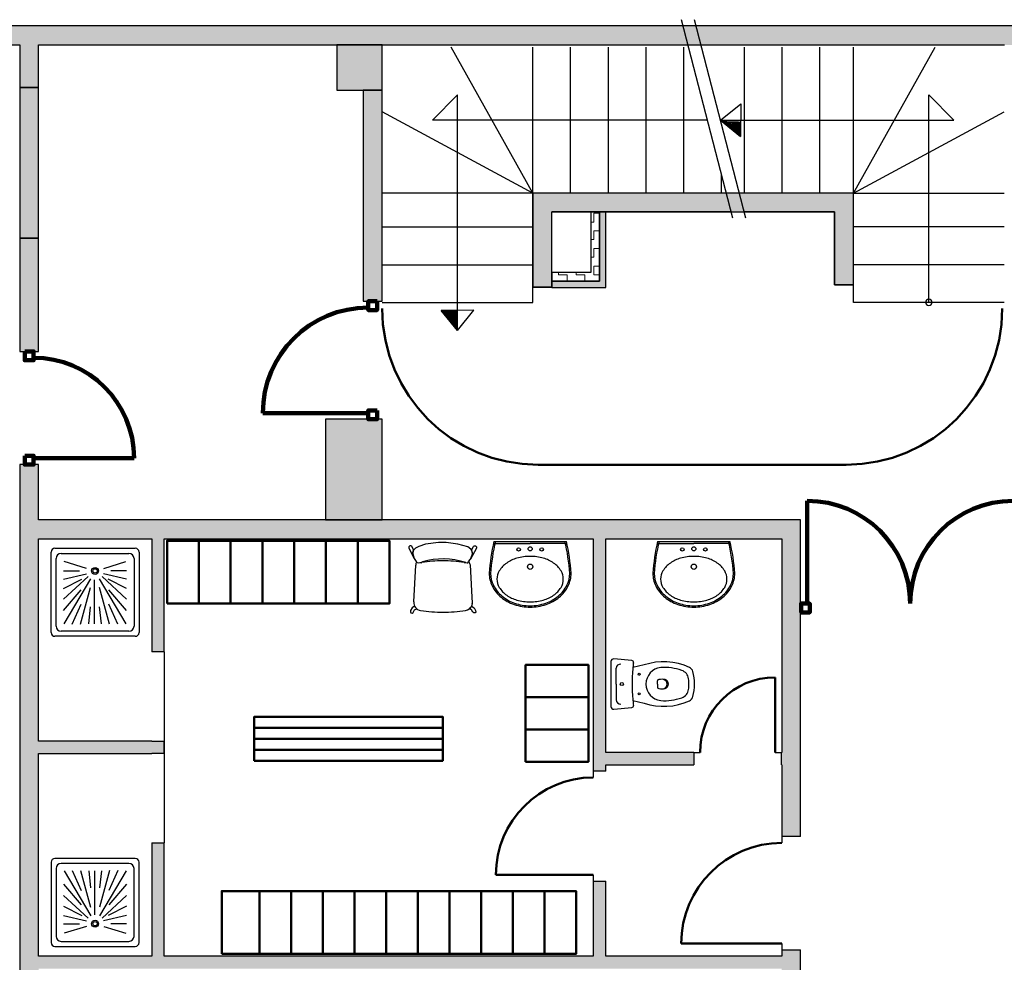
# Model space of a CAD drawing. Header units: metres. Extents: x -1 to 461, y -6 to 31.
# Tile 4 of 19: x 408 to 416, y 21 to 28. Entities that reach past the tile are written whole.
import ezdxf

# ---------------------------------------------------------------- set-up
doc = ezdxf.new("R2010")
doc.units = ezdxf.units.M
doc.linetypes.add('CONTINUA', pattern=[0])
doc.linetypes.add('VERDECKT', pattern=[9.525, 6.35, -3.175])
for name, color, linetype, lineweight in [('3D PS -1  MURS ASCENSOR PS-1', 7, 'CONTINUA', 25), ('3D PS-1 MUR', 7, 'CONTINUA', 25), ('3D PS-1 MUR NOU', 7, 'CONTINUA', 25), ('3D PS-1 PILAR', 7, 'CONTINUA', 25), ('PS-1 ESCALES 2D', 7, 'CONTINUA', 25), ('PS-1 MOBLES', 7, 'CONTINUA', 25)]:
    doc.layers.add(name, color=color, linetype=linetype, lineweight=lineweight)

# ---------------------------------------------------------------- blocks, each defined once
blk = doc.blocks.new('OBJETO_COMPLEJO_0')
at = {"layer": 'PS-1 ESCALES 2D', "color": 7, "lineweight": 25, "transparency": 33554687}
for start, end in [(90, 270), (270, 90)]:
    blk.add_arc((415.1764, 26.0307), 0.025, start, end, dxfattribs=at)

msp = doc.modelspace()

# ---------------------------------------------------------------- hatches: boundary and pattern name
at = {"layer": '3D PS -1  MURS ASCENSOR PS-1', "linetype": 'CONTINUA', "lineweight": 18, "transparency": 33554687}
h = msp.add_hatch(dxfattribs=at)
h.set_pattern_fill('TRAMA', color=40, scale=0.07, angle=90, style=0, pattern_type=2)
h.set_pattern_definition([(90, (-0.14, 0.14), (-0.07, 0.07), [0.07, -0.07]), (180, (-0.14, 0.14), (-0.07, -0.07), [0.07, -0.07])])
h.paths.add_polyline_path([(412.5564, 26.2696), (412.5564, 26.7507), (412.4864, 26.7507), (412.4864, 26.2696)], flags=0)
for points in [[(412.6064, 26.1996), (412.6064, 26.7507), (412.5564, 26.7507), (412.5564, 26.1996)], [(412.1764, 26.1496), (412.6064, 26.1496), (412.6064, 26.1996), (412.1764, 26.1996)]]:
    msp.add_hatch(color=40, dxfattribs=at).paths.add_polyline_path(points)
h = msp.add_hatch(dxfattribs=at)
h.set_pattern_fill('TRAMA', color=40, scale=0.07, style=0, pattern_type=2)
h.set_pattern_definition([(0, (0.14, 0.14), (0.07, 0.07), [0.07, -0.07]), (90, (0.14, 0.14), (-0.07, 0.07), [0.07, -0.07])])
h.paths.add_polyline_path([(412.1764, 26.1996), (412.5564, 26.1996), (412.5564, 26.2696), (412.1764, 26.2696)], flags=0)
at = {"layer": '3D PS-1 MUR', "linetype": 'CONTINUA', "lineweight": 18, "true_color": 0xa0a0a0, "transparency": 33554687}
for points in [[(426.8459, 28.2297), (403.2586, 28.2297), (403.2586, 28.0797), (426.8148, 28.0797)], [(407.9432, 28.0797), (407.9432, 27.7407), (408.0932, 27.7407), (408.0932, 28.0797)], [(410.8264, 26.0395), (410.8264, 27.7197), (410.6764, 27.7197), (410.6764, 26.0395)], [(414.5764, 26.9007), (412.0264, 26.9007), (412.0264, 26.7507), (414.5764, 26.7507)], [(412.0264, 26.7507), (412.0264, 26.1507), (412.1764, 26.1507), (412.1764, 26.7507)], [(414.5764, 26.1707), (414.5764, 26.7507), (414.4264, 26.7507), (414.4264, 26.1707)], [(407.9432, 26.5407), (407.9432, 25.6407), (408.0932, 25.6407), (408.0932, 26.5407)], [(407.9432, 24.7407), (407.9432, 14.1806), (408.0932, 14.1806), (408.0932, 24.7407)], [(414.1564, 24.3007), (408.0932, 24.3007), (408.0932, 24.1507), (414.1564, 24.1507)], [(409.0932, 23.2507), (409.0932, 24.1507), (408.9932, 24.1507), (408.9932, 23.2507)], [(412.6064, 22.301), (412.6064, 24.1507), (412.5064, 24.1507), (412.5064, 22.301)], [(414.1564, 21.7807), (414.1564, 24.1507), (414.0064, 24.1507), (414.0064, 22.4507), (414.0095, 22.4507), (414.0095, 22.3507), (414.0064, 22.3507), (414.0064, 21.7807)], [(408.0932, 22.4407), (408.9932, 22.4407), (408.9932, 22.5407), (408.0932, 22.5407)], [(408.9932, 22.5407), (408.9932, 22.4407), (409.0932, 22.4407), (409.0932, 22.5407)], [(412.6064, 22.3507), (413.3064, 22.3507), (413.3064, 22.4507), (412.6064, 22.4507)], [(414.0095, 22.3507), (414.0095, 22.4507), (414.0031, 22.4507), (414.0031, 22.3507)], [(409.0932, 20.8307), (409.0932, 21.7307), (408.9932, 21.7307), (408.9932, 20.8307)], [(412.6064, 20.8307), (412.6064, 21.426), (412.5064, 21.426), (412.5064, 20.8307)], [(414.0064, 20.8807), (414.0064, 20.6807), (414.1564, 20.6807), (414.1564, 20.8807)], [(414.0064, 20.8307), (408.0932, 20.8307), (408.0932, 20.7307), (414.0064, 20.7307)]]:
    msp.add_hatch(color=253, dxfattribs=at).paths.add_polyline_path(points)
at = {"layer": '3D PS-1 MUR NOU', "linetype": 'CONTINUA', "lineweight": 18, "transparency": 33554687}
msp.add_hatch(color=220, dxfattribs=at).paths.add_polyline_path([(407.9432, 27.7407), (407.9432, 26.5407), (408.0932, 26.5407), (408.0932, 27.7407)])
at = {"layer": '3D PS-1 PILAR', "linetype": 'CONTINUA', "lineweight": 18, "transparency": 33554687}
for points in [[(410.4664, 27.7197), (410.8264, 27.7197), (410.8264, 28.0797), (410.4664, 28.0797)], [(410.3764, 24.3007), (410.8264, 24.3007), (410.8264, 25.1007), (410.3764, 25.1007)]]:
    msp.add_hatch(color=9, dxfattribs=at).paths.add_polyline_path(points)

# ---------------------------------------------------------------- linework, layer by layer
at = {"layer": '3D PS -1  MURS ASCENSOR PS-1', "color": 7, "linetype": 'CONTINUA', "lineweight": 25, "transparency": 33554687}
for p, q in [((412.5564, 26.7507), (412.4864, 26.7507)), ((412.4864, 26.7507), (412.4864, 26.2696)), ((412.6064, 26.7507), (412.5564, 26.7507)), ((412.5564, 26.7507), (412.5564, 26.2696)), ((412.5564, 26.2696), (412.5564, 26.7507)), ((412.6064, 26.1996), (412.6064, 26.7507)), ((412.4864, 26.2696), (412.1764, 26.2696)), ((412.1764, 26.2696), (412.1764, 26.1996)), ((412.5564, 26.1996), (412.5564, 26.2696)), ((412.5564, 26.2696), (412.5564, 26.1996)), ((412.5564, 26.1996), (412.1764, 26.1996)), ((412.1764, 26.1996), (412.1764, 26.1496)), ((412.1764, 26.1996), (412.5564, 26.1996)), ((412.6064, 26.1496), (412.6064, 26.1996)), ((412.1764, 26.1496), (412.6064, 26.1496))]:
    msp.add_line(p, q, dxfattribs=at)
at = {"layer": '3D PS-1 MUR', "color": 7, "linetype": 'CONTINUA', "lineweight": 25, "transparency": 33554687}
for p, q in [((426.8459, 28.2297), (403.2586, 28.2297)), ((403.2586, 28.0797), (407.9432, 28.0797)), ((407.9432, 28.0797), (407.9432, 27.7407)), ((408.0932, 27.7407), (408.0932, 28.0797)), ((408.0932, 28.0797), (415.7771, 28.0797)), ((407.9432, 27.7407), (408.0932, 27.7407)), ((410.8264, 27.7197), (410.6764, 27.7197)), ((410.6764, 27.7197), (410.6764, 26.0395)), ((410.8264, 26.0395), (410.8264, 27.7197)), ((414.5764, 26.9007), (412.0264, 26.9007)), ((412.0264, 26.9007), (412.0264, 26.7507)), ((414.5764, 26.7507), (414.5764, 26.9007)), ((412.0264, 26.7507), (412.0264, 26.1507)), ((412.1764, 26.7507), (414.4264, 26.7507)), ((412.1764, 26.1507), (412.1764, 26.7507)), ((414.4264, 26.7507), (414.4264, 26.1707)), ((414.5764, 26.1707), (414.5764, 26.7507)), ((407.9432, 26.5407), (407.9432, 25.6407)), ((408.0932, 26.5407), (407.9432, 26.5407)), ((408.0932, 25.6407), (408.0932, 26.5407)), ((414.4264, 26.1707), (414.5764, 26.1707)), ((412.0264, 26.1507), (412.1764, 26.1507)), ((410.6764, 26.0395), (410.8264, 26.0395)), ((407.9432, 25.6407), (408.0932, 25.6407)), ((407.9432, 24.7407), (407.9432, 14.1806)), ((408.0932, 24.7407), (407.9432, 24.7407)), ((408.0932, 24.3007), (408.0932, 24.7407)), ((414.1564, 24.3007), (408.0932, 24.3007)), ((414.1564, 24.1507), (414.1564, 24.3007)), ((408.0932, 22.5407), (408.0932, 24.1507)), ((408.0932, 24.1507), (408.9932, 24.1507)), ((408.9932, 24.1507), (408.9932, 23.2507)), ((409.0932, 24.1507), (412.5064, 24.1507)), ((409.0932, 23.2507), (409.0932, 24.1507)), ((412.5064, 24.1507), (412.5064, 22.301)), ((412.6064, 24.1507), (414.0064, 24.1507)), ((412.6064, 22.4507), (412.6064, 24.1507)), ((414.0064, 24.1507), (414.0064, 22.4507)), ((414.1564, 21.7807), (414.1564, 24.1507)), ((409.0932, 23.2507), (408.9932, 23.2507)), ((408.9932, 22.5407), (408.0932, 22.5407)), ((408.9932, 22.5407), (409.0932, 22.5407)), ((409.0932, 22.4407), (409.0932, 22.5407)), ((408.0932, 20.8307), (408.0932, 22.4407)), ((408.0932, 22.4407), (408.9932, 22.4407)), ((409.0932, 22.4407), (408.9932, 22.4407)), ((413.3064, 22.4507), (412.6064, 22.4507)), ((413.3064, 22.4507), (413.3064, 22.3507)), ((413.3064, 22.4507), (413.3564, 22.4507)), ((413.9531, 22.4507), (414.0031, 22.4507)), ((414.0031, 22.3507), (414.0031, 22.4507)), ((414.0064, 22.4507), (414.0031, 22.4507)), ((412.6064, 22.301), (412.6064, 22.3507)), ((412.6064, 22.3507), (413.3064, 22.3507)), ((414.0031, 22.3507), (414.0064, 22.3507)), ((414.0064, 22.3507), (414.0064, 21.7807)), ((412.6064, 22.301), (412.5064, 22.301)), ((412.5064, 22.301), (412.5064, 22.251)), ((414.1564, 21.7807), (414.0064, 21.7807)), ((414.0064, 21.7807), (414.0064, 21.7307)), ((408.9932, 21.7307), (409.0932, 21.7307)), ((408.9932, 21.7307), (408.9932, 20.8307)), ((409.0932, 20.8307), (409.0932, 21.7307)), ((412.5064, 21.476), (412.5064, 21.426)), ((412.5064, 21.426), (412.6064, 21.426)), ((412.5064, 21.426), (412.5064, 20.8307)), ((412.6064, 20.8307), (412.6064, 21.426)), ((414.0064, 20.9307), (414.0064, 20.8807)), ((414.0064, 20.8807), (414.1564, 20.8807)), ((414.0064, 20.8807), (414.0064, 20.8307)), ((414.1564, 20.6807), (414.1564, 20.8807)), ((408.9932, 20.8307), (408.0932, 20.8307)), ((412.5064, 20.8307), (409.0932, 20.8307)), ((414.0064, 20.8307), (412.6064, 20.8307))]:
    msp.add_line(p, q, dxfattribs=at)
at = {"layer": '3D PS-1 MUR', "color": 202, "linetype": 'CONTINUA', "lineweight": 50, "transparency": 33554687}
for p, q in [((413.9531, 22.4507), (413.9531, 23.0474)), ((412.5064, 21.476), (411.7314, 21.476)), ((414.0064, 20.9307), (413.2064, 20.9307))]:
    msp.add_line(p, q, dxfattribs=at)
for centre, radius in [((413.9531, 22.4507), 0.5967), ((412.5064, 21.476), 0.775), ((414.0064, 20.9307), 0.8)]:
    msp.add_arc(centre, radius, 90, 180, dxfattribs=at)
at = {"layer": '3D PS-1 MUR NOU', "color": 7, "linetype": 'CONTINUA', "lineweight": 25, "transparency": 33554687}
for p, q in [((407.9432, 27.7407), (407.9432, 26.5407)), ((408.0932, 27.7407), (407.9432, 27.7407)), ((408.0932, 26.5407), (408.0932, 27.7407)), ((407.9432, 26.5407), (408.0932, 26.5407))]:
    msp.add_line(p, q, dxfattribs=at)
at = {"layer": '3D PS-1 MUR NOU', "color": 240, "linetype": 'CONTINUA', "lineweight": 140, "transparency": 33554687}
for p, q in [((410.7164, 25.1507), (409.8777, 25.1507)), ((408.0532, 24.7907), (408.8532, 24.7907)), ((414.2095, 23.634), (414.2095, 24.4519))]:
    msp.add_line(p, q, dxfattribs=at)
for points in [[(410.7864, 26.0395), (410.7864, 25.9695), (410.7164, 25.9695), (410.7164, 26.0395), (410.7864, 26.0395)], [(407.9832, 25.6407), (407.9832, 25.5707), (408.0532, 25.5707), (408.0532, 25.6407), (407.9832, 25.6407)], [(410.7864, 25.1707), (410.7864, 25.1007), (410.7164, 25.1007), (410.7164, 25.1707), (410.7864, 25.1707)], [(407.9832, 24.8107), (407.9832, 24.7407), (408.0532, 24.7407), (408.0532, 24.8107), (407.9832, 24.8107)], [(414.1595, 23.564), (414.2295, 23.564), (414.2295, 23.634), (414.1595, 23.634), (414.1595, 23.564)]]:
    msp.add_lwpolyline(points, close=True, dxfattribs=at)
for centre, radius, start, end in [((410.7164, 25.1507), 0.8387, 90, 180), ((408.0532, 24.7907), 0.8, 0, 90), ((414.2095, 23.634), 0.818, 0, 90), ((415.8464, 23.634), 0.818, 90, 180)]:
    msp.add_arc(centre, radius, start, end, dxfattribs=at)
at = {"layer": '3D PS-1 PILAR', "color": 7, "linetype": 'CONTINUA', "lineweight": 25, "transparency": 33554687}
for p, q in [((410.8264, 28.0797), (410.4664, 28.0797)), ((410.4664, 28.0797), (410.4664, 27.7197)), ((410.8264, 27.7197), (410.8264, 28.0797)), ((410.4664, 27.7197), (410.8264, 27.7197)), ((410.8264, 25.1007), (410.3764, 25.1007)), ((410.3764, 25.1007), (410.3764, 24.3007)), ((410.8264, 24.3007), (410.8264, 25.1007)), ((410.3764, 24.3007), (410.8264, 24.3007))]:
    msp.add_line(p, q, dxfattribs=at)
at = {"layer": 'PS-1 ESCALES 2D', "color": 7, "lineweight": 25, "transparency": 33554687}
for p, q in [((413.6172, 26.7007), (413.2089, 28.2797)), ((413.7205, 26.7007), (413.3122, 28.2797)), ((412.0264, 26.9007), (411.3769, 28.0607)), ((412.0264, 26.9007), (412.0264, 28.0607)), ((412.3264, 26.9007), (412.3264, 28.0607)), ((412.6264, 26.9007), (412.6264, 28.0607)), ((412.9264, 26.9007), (412.9264, 28.0607)), ((413.2264, 26.9007), (413.2264, 28.0607)), ((413.7064, 28.0607), (413.7064, 26.9007)), ((414.0064, 28.0607), (414.0064, 26.9007)), ((414.3064, 28.0607), (414.3064, 26.9007)), ((414.5764, 26.9007), (415.226, 28.0607)), ((414.5764, 26.9007), (414.5764, 28.0607)), ((411.2264, 27.4807), (411.4264, 27.6807)), ((411.4264, 25.8092), (411.4264, 27.6807)), ((415.1764, 26.0307), (415.1764, 27.6807)), ((415.1764, 27.6807), (415.3764, 27.4807)), ((413.5188, 27.4807), (413.6802, 27.6095)), ((413.6802, 27.6095), (413.6783, 27.3496)), ((412.0264, 26.9007), (410.8264, 27.5476)), ((414.5764, 26.9007), (415.7764, 27.5476)), ((413.4155, 27.4807), (411.2264, 27.4807)), ((413.5188, 27.4807), (415.3764, 27.4807)), ((413.5188, 27.4807), (413.6783, 27.3496)), ((413.5264, 26.9007), (413.5264, 27.0518)), ((412.0264, 26.9007), (410.8264, 26.9007)), ((413.5655, 26.9007), (412.0264, 26.9007)), ((412.0264, 26.1507), (412.0264, 26.9007)), ((414.5764, 26.9007), (413.6688, 26.9007)), ((414.5764, 26.1707), (414.5764, 26.9007)), ((414.5764, 26.9007), (415.7764, 26.9007)), ((413.6043, 26.7507), (412.1764, 26.7507)), ((412.1764, 26.1507), (412.1764, 26.7507)), ((414.4264, 26.7507), (413.7076, 26.7507)), ((414.4264, 26.1707), (414.4264, 26.7507)), ((410.8264, 26.6307), (412.0264, 26.6307)), ((415.7764, 26.6307), (414.5764, 26.6307)), ((410.8264, 26.3307), (412.0264, 26.3307)), ((415.7764, 26.3307), (414.5764, 26.3307)), ((414.5764, 26.1707), (414.4264, 26.1707)), ((414.5764, 26.0307), (414.5764, 26.1707)), ((412.1764, 26.1507), (412.0264, 26.1507)), ((412.0264, 26.0307), (412.0264, 26.1507)), ((410.8264, 26.0307), (412.0264, 26.0307)), ((415.7764, 26.0307), (414.5764, 26.0307)), ((411.5564, 25.9692), (411.2965, 25.9672)), ((411.4276, 25.8077), (411.2965, 25.9672)), ((411.4276, 25.8077), (411.5564, 25.9692)), ((409.0932, 23.2507), (409.0932, 22.5407)), ((409.0932, 22.5407), (409.0932, 22.4407)), ((409.0932, 22.4407), (409.0932, 21.7307))]:
    msp.add_line(p, q, dxfattribs=at)
at = {"layer": 'PS-1 ESCALES 2D', "color": 180, "transparency": 33554687}
for p, q in [((411.7166, 24.1296), (412.0044, 24.1296)), ((412.0044, 24.1296), (412.2923, 24.1296)), ((413.0186, 24.1296), (413.3064, 24.1296)), ((413.3064, 24.1296), (413.5943, 24.1296)), ((408.2228, 24.0742), (408.8628, 24.0742)), ((411.7311, 24.1113), (412.0044, 24.1113)), ((412.2778, 24.1113), (412.0044, 24.1113)), ((413.0331, 24.1113), (413.3064, 24.1113)), ((413.5798, 24.1113), (413.3064, 24.1113)), ((408.1928, 23.4042), (408.1928, 24.0442)), ((408.2328, 23.4542), (408.2328, 23.9942)), ((408.2728, 24.0342), (408.8128, 24.0342)), ((408.8528, 23.9942), (408.8528, 23.4542)), ((408.8928, 24.0442), (408.8928, 23.4042)), ((408.2928, 23.8942), (408.4178, 23.8942)), ((408.4742, 23.9149), (408.2978, 23.9692)), ((408.6113, 23.9149), (408.7878, 23.9692)), ((408.7928, 23.8942), (408.6678, 23.8942)), ((408.2928, 23.8292), (408.4749, 23.8712)), ((408.2928, 23.6692), (408.4874, 23.8488)), ((408.2928, 23.7542), (408.4378, 23.8292)), ((408.2964, 23.4741), (408.5079, 23.8316)), ((408.5378, 23.4742), (408.5378, 23.8242)), ((408.7891, 23.4741), (408.5776, 23.8316)), ((408.7928, 23.6692), (408.5981, 23.8488)), ((408.7928, 23.8292), (408.6106, 23.8712)), ((408.7928, 23.7542), (408.6478, 23.8292)), ((408.2928, 23.5792), (408.4328, 23.7442)), ((408.4274, 23.4715), (408.5074, 23.7615)), ((408.6581, 23.4715), (408.5781, 23.7615)), ((408.7928, 23.5792), (408.6528, 23.7442)), ((408.3619, 23.4702), (408.4319, 23.6302)), ((408.4927, 23.4731), (408.5077, 23.6081)), ((408.5928, 23.4731), (408.5778, 23.6081)), ((408.7236, 23.4702), (408.6536, 23.6302)), ((408.8628, 23.3742), (408.2228, 23.3742)), ((408.8128, 23.4142), (408.2728, 23.4142)), ((412.8124, 23.1809), (412.6712, 23.1941)), ((412.6877, 22.9943), (412.6877, 23.1199)), ((412.9106, 23.1464), (412.8219, 23.1256)), ((412.6877, 22.9943), (412.6877, 22.8686)), ((413.0186, 22.9943), (413.0186, 23.0196)), ((413.0186, 22.9943), (413.0186, 22.9689)), ((412.6712, 22.7944), (412.8124, 22.8076)), ((412.8219, 22.8629), (412.9106, 22.8421)), ((408.1928, 21.5773), (408.1928, 20.9373)), ((408.8628, 21.6073), (408.2228, 21.6073)), ((408.8128, 21.5673), (408.2728, 21.5673)), ((408.8928, 20.9373), (408.8928, 21.5773)), ((408.2328, 21.5273), (408.2328, 20.9873)), ((408.2964, 21.5074), (408.5079, 21.1498)), ((408.3619, 21.5113), (408.4319, 21.3513)), ((408.4274, 21.51), (408.5074, 21.22)), ((408.4927, 21.5084), (408.5077, 21.3734)), ((408.5378, 21.5073), (408.5378, 21.1573)), ((408.7891, 21.5074), (408.5776, 21.1498)), ((408.5928, 21.5084), (408.5778, 21.3734)), ((408.6581, 21.51), (408.5781, 21.22)), ((408.7236, 21.5113), (408.6536, 21.3513)), ((408.8528, 20.9873), (408.8528, 21.5273)), ((408.2928, 21.4023), (408.4328, 21.2373)), ((408.7928, 21.4023), (408.6528, 21.2373)), ((408.2928, 21.3123), (408.4874, 21.1327)), ((408.7928, 21.3123), (408.5981, 21.1327)), ((408.2928, 21.2273), (408.4378, 21.1523)), ((408.2928, 21.1523), (408.4749, 21.1103)), ((408.7928, 21.1523), (408.6106, 21.1103)), ((408.7928, 21.2273), (408.6478, 21.1523)), ((408.2928, 21.0873), (408.4178, 21.0873)), ((408.7928, 21.0873), (408.6678, 21.0873)), ((408.4742, 21.0666), (408.2978, 21.0123)), ((408.6113, 21.0666), (408.7878, 21.0123)), ((408.2728, 20.9473), (408.8128, 20.9473)), ((408.2228, 20.9073), (408.8628, 20.9073))]:
    msp.add_line(p, q, dxfattribs=at)
msp.add_lwpolyline([(412.647, 23.1729), (412.647, 22.9943), (412.647, 22.8156)], dxfattribs=at)
at = {"layer": 'PS-1 ESCALES 2D', "color": 180, "linetype": 'CONTINUA', "transparency": 33554687}
for centre, radius in [((411.9127, 24.0654), 0.0138), ((412.0962, 24.0654), 0.0138), ((413.2147, 24.0654), 0.0138), ((413.3982, 24.0654), 0.0138), ((412.0044, 23.9278), 0.0211), ((413.3064, 23.9278), 0.0211)]:
    msp.add_circle(centre, radius, dxfattribs=at)
at = {"layer": 'PS-1 ESCALES 2D', "color": 180, "transparency": 33554687}
for centre, radius in [((412.0044, 24.07), 0.0161), ((413.3064, 24.07), 0.0161), ((408.5428, 23.8942), 0.0275), ((408.5428, 23.8942), 0.0169), ((408.5428, 23.8942), 0.0169), ((412.872, 23.0718), 0.008), ((412.7341, 22.9943), 0.0125), ((412.872, 22.9168), 0.008), ((408.5428, 21.0873), 0.0275), ((408.5428, 21.0873), 0.0169), ((408.5428, 21.0873), 0.0169)]:
    msp.add_circle(centre, radius, dxfattribs=at)
at = {"layer": 'PS-1 ESCALES 2D', "color": 7, "lineweight": 25, "transparency": 33554687}
for centre, radius, start, end in [((413.8582, 35.603), 8.1393, 267.70046, 268.73965), ((413.8582, 35.603), 8.1493, 267.79325, 268.74067), ((413.8582, 35.603), 8.1593, 267.88561, 268.7417), ((413.8582, 35.603), 8.1693, 267.97755, 268.74272), ((413.8582, 35.603), 8.1793, 268.06907, 268.74373), ((413.8582, 35.603), 8.1893, 268.16019, 268.74475), ((413.8582, 35.603), 8.1993, 268.25089, 268.74576), ((413.8582, 35.603), 8.2093, 268.34119, 268.74677), ((413.8582, 35.603), 8.2193, 268.43108, 268.74777), ((413.8582, 35.603), 8.2293, 268.52057, 268.74878), ((413.8582, 35.603), 8.2393, 268.60967, 268.74978), ((413.8582, 35.603), 8.2493, 268.69838, 268.75078), ((419.5499, 26.1471), 8.2493, 181.24922, 181.30162), ((419.5499, 26.1471), 8.2393, 181.25022, 181.39033), ((419.5499, 26.1471), 8.2293, 181.25122, 181.47943), ((419.5499, 26.1471), 8.2193, 181.25223, 181.56892), ((419.5499, 26.1471), 8.2093, 181.25323, 181.65881), ((419.5499, 26.1471), 8.1993, 181.25424, 181.74911), ((419.5499, 26.1471), 8.1893, 181.25525, 181.83981), ((419.5499, 26.1471), 8.1793, 181.25627, 181.93093), ((419.5499, 26.1471), 8.1693, 181.25728, 182.02245), ((419.5499, 26.1471), 8.1593, 181.2583, 182.11439), ((419.5499, 26.1471), 8.1493, 181.25933, 182.20675), ((419.5499, 26.1471), 8.1393, 181.26035, 182.29954)]:
    msp.add_arc(centre, radius, start, end, dxfattribs=at)
at = {"layer": 'PS-1 ESCALES 2D', "color": 180, "transparency": 33554687}
for centre, radius, start, end in [((413.3202, 23.7581), 1.6461, 166.95578, 175.9085), ((413.3202, 23.7581), 1.6351, 166.86637, 175.9085), ((410.6887, 23.7581), 1.6351, 4.0915, 13.13363), ((410.6887, 23.7581), 1.6461, 4.0915, 13.04422), ((414.6222, 23.7581), 1.6461, 166.95578, 175.9085), ((414.6222, 23.7581), 1.6351, 166.86637, 175.9085), ((411.9907, 23.7581), 1.6351, 4.0915, 13.13363), ((411.9907, 23.7581), 1.6461, 4.0915, 13.04422), ((408.2228, 24.0442), 0.03, 90, 180), ((408.8628, 24.0442), 0.03, 0, 90), ((411.7311, 24.1021), 0.00918, 90, 167.78535), ((412.2778, 24.1021), 0.00918, 12.21465, 90), ((413.0331, 24.1021), 0.00918, 90, 167.78535), ((413.5798, 24.1021), 0.00918, 12.21465, 90), ((408.2728, 23.9942), 0.04, 90, 180), ((408.8128, 23.9942), 0.04, 0, 90), ((411.9762, 23.7268), 0.2796, 105.88353, 124.48737), ((412.0044, 23.6277), 0.3827, 90, 105.88353), ((412.0044, 23.6277), 0.3827, 74.11647, 90), ((412.0326, 23.7268), 0.2796, 55.51263, 74.11647), ((413.2782, 23.7268), 0.2796, 105.88353, 124.48737), ((413.3064, 23.6277), 0.3827, 90, 105.88353), ((413.3064, 23.6277), 0.3827, 74.11647, 90), ((413.3347, 23.7268), 0.2796, 55.51263, 74.11647), ((411.8674, 23.8291), 0.1268, 148.91132, 180), ((411.9331, 23.7895), 0.2035, 124.48737, 148.91132), ((412.0757, 23.7895), 0.2035, 31.08868, 55.51263), ((412.1414, 23.8291), 0.1268, 0, 31.08868), ((413.1694, 23.8291), 0.1268, 148.91132, 180), ((413.2352, 23.7895), 0.2035, 124.48737, 148.91132), ((413.3777, 23.7895), 0.2035, 31.08868, 55.51263), ((413.4434, 23.8291), 0.1268, 0, 31.08868), ((411.9015, 23.8756), 0.2232, 180, 206.67254), ((411.9015, 23.8756), 0.2122, 180.10503, 206.67254), ((411.8674, 23.8291), 0.1268, 180, 211.08868), ((412.1414, 23.8291), 0.1268, 328.91132, 0), ((412.1074, 23.8756), 0.2122, 333.32746, 359.89497), ((412.1074, 23.8756), 0.2232, 333.32746, 0), ((413.2035, 23.8756), 0.2232, 180, 206.67254), ((413.2035, 23.8756), 0.2122, 180.10503, 206.67254), ((413.1694, 23.8291), 0.1268, 180, 211.08868), ((413.4434, 23.8291), 0.1268, 328.91132, 0), ((413.4094, 23.8756), 0.2122, 333.32746, 359.89497), ((413.4094, 23.8756), 0.2232, 333.32746, 0), ((411.9512, 23.9005), 0.2789, 206.67254, 230.4925), ((411.9512, 23.9005), 0.2678, 206.67254, 230.4925), ((411.9331, 23.8687), 0.2035, 211.08868, 235.51263), ((412.0757, 23.8687), 0.2035, 304.48737, 328.91132), ((412.0577, 23.9005), 0.2678, 309.5075, 333.32746), ((412.0577, 23.9005), 0.2789, 309.5075, 333.32746), ((413.2532, 23.9005), 0.2789, 206.67254, 230.4925), ((413.2532, 23.9005), 0.2678, 206.67254, 230.4925), ((413.2352, 23.8687), 0.2035, 211.08868, 235.51263), ((413.3777, 23.8687), 0.2035, 304.48737, 328.91132), ((413.3597, 23.9005), 0.2678, 309.5075, 333.32746), ((413.3597, 23.9005), 0.2789, 309.5075, 333.32746), ((411.9834, 23.9396), 0.3295, 230.4925, 251.14279), ((411.9834, 23.9396), 0.3185, 230.4925, 251.14279), ((411.9762, 23.9315), 0.2796, 235.51263, 254.11647), ((412.0044, 24.0306), 0.3827, 254.11647, 270), ((412.0044, 24.0306), 0.3827, 270, 285.88353), ((412.0326, 23.9315), 0.2796, 285.88353, 304.48737), ((412.0254, 23.9396), 0.3185, 288.85721, 309.5075), ((412.0254, 23.9396), 0.3295, 288.85721, 309.5075), ((413.2855, 23.9396), 0.3295, 230.4925, 251.14279), ((413.2855, 23.9396), 0.3185, 230.4925, 251.14279), ((413.2782, 23.9315), 0.2796, 235.51263, 254.11647), ((413.3064, 24.0306), 0.3827, 254.11647, 270), ((413.3064, 24.0306), 0.3827, 270, 285.88353), ((413.3347, 23.9315), 0.2796, 285.88353, 304.48737), ((413.3274, 23.9396), 0.3185, 288.85721, 309.5075), ((413.3274, 23.9396), 0.3295, 288.85721, 309.5075), ((412.0044, 24.0011), 0.3945, 251.14279, 270), ((412.0044, 24.0011), 0.3835, 251.14279, 270), ((412.0044, 24.0011), 0.3835, 270, 288.85721), ((412.0044, 24.0011), 0.3945, 270, 288.85721), ((413.3064, 24.0011), 0.3945, 251.14279, 270), ((413.3064, 24.0011), 0.3835, 251.14279, 270), ((413.3064, 24.0011), 0.3835, 270, 288.85721), ((413.3064, 24.0011), 0.3945, 270, 288.85721), ((408.2728, 23.4542), 0.04, 180, 270), ((408.8128, 23.4542), 0.04, 270, 0), ((408.2228, 23.4042), 0.03, 180, 270), ((408.8628, 23.4042), 0.03, 270, 0), ((412.6688, 23.1724), 0.0218, 83.63564, 178.6752), ((412.7247, 23.116), 0.0372, 88.29836, 173.9593), ((412.8111, 23.166), 0.015, 353.09634, 85.2379), ((414.2292, 22.9943), 1.4134, 174.66766, 180), ((414.2292, 22.9943), 1.4134, 173.09634, 174.66766), ((413.0664, 22.6801), 0.4916, 65.31748, 108.48597), ((413.0588, 22.9943), 0.1328, 96.8934, 263.1066), ((413.0664, 22.6801), 0.4466, 71.13311, 93.02089), ((413.2508, 23.0814), 0.05, 14.54691, 65.31748), ((413.0534, 22.9068), 0.1252, 78.58809, 101.41191), ((413.0551, 22.9943), 0.0386, 285.77883, 74.22117), ((413.185, 23.0271), 0.08, 6.92784, 71.13311), ((412.915, 22.9943), 0.352, 0, 6.92784), ((412.915, 22.9943), 0.397, 0, 14.54691), ((414.2292, 22.9943), 1.4134, 180, 185.33234), ((413.0286, 23.0196), 0.01, 90, 180), ((413.0286, 22.9689), 0.01, 180, 270), ((413.0534, 23.0817), 0.1252, 258.58809, 281.41191), ((413.0685, 22.9943), 0.0366, 285.23137, 74.76863), ((412.915, 22.9943), 0.352, 353.07216, 0), ((412.915, 22.9943), 0.397, 345.45309, 0), ((413.0664, 23.3084), 0.4466, 266.97911, 288.86689), ((413.185, 22.9614), 0.08, 288.86689, 353.07216), ((413.2508, 22.9071), 0.05, 294.68252, 345.45309), ((412.6688, 22.8161), 0.0218, 181.3248, 276.36436), ((412.7247, 22.8725), 0.0372, 186.0407, 271.70164), ((412.8111, 22.8226), 0.015, 274.7621, 6.90366), ((414.2292, 22.9943), 1.4134, 185.33234, 186.90366), ((413.0664, 23.3084), 0.4916, 251.51403, 294.68252), ((408.2228, 21.5773), 0.03, 90, 180), ((408.2728, 21.5273), 0.04, 90, 180), ((408.8128, 21.5273), 0.04, 0, 90), ((408.8628, 21.5773), 0.03, 0, 90), ((408.2228, 20.9373), 0.03, 180, 270), ((408.2728, 20.9873), 0.04, 180, 270), ((408.8128, 20.9873), 0.04, 270, 0), ((408.8628, 20.9373), 0.03, 270, 0)]:
    msp.add_arc(centre, radius, start, end, dxfattribs=at)
at = {"layer": 'PS-1 MOBLES', "color": 202, "linetype": 'VERDECKT', "lineweight": 50, "transparency": 33554687}
msp.add_line((412.0689, 24.7391), (414.5187, 24.7391), dxfattribs=at)
at = {"layer": 'PS-1 MOBLES', "lineweight": 50, "transparency": 33554687}
for p, q in [((409.368, 23.6349), (409.368, 24.1349)), ((409.6209, 23.6349), (409.6209, 24.1349)), ((409.8737, 23.6349), (409.8737, 24.1349)), ((410.1266, 23.6349), (410.1266, 24.1349)), ((410.3795, 23.6349), (410.3795, 24.1349)), ((410.6323, 23.6349), (410.6323, 24.1349)), ((411.9685, 22.8899), (412.4685, 22.8899)), ((409.8091, 22.6469), (411.3091, 22.6469)), ((411.9685, 22.6333), (412.4685, 22.6333)), ((409.8091, 22.5594), (411.3091, 22.5594)), ((409.8091, 22.4719), (411.3091, 22.4719)), ((410.1022, 21.3477), (410.1022, 20.8477)), ((410.3542, 21.3477), (410.3542, 20.8477)), ((410.6062, 21.3477), (410.6062, 20.8477)), ((410.8582, 21.3477), (410.8582, 20.8477)), ((411.1102, 21.3477), (411.1102, 20.8477)), ((411.3622, 21.3477), (411.3622, 20.8477)), ((411.6142, 21.3477), (411.6142, 20.8477)), ((411.8662, 21.3477), (411.8662, 20.8477)), ((412.1182, 21.3477), (412.1182, 20.8477))]:
    msp.add_line(p, q, dxfattribs=at)
at = {"layer": 'PS-1 MOBLES', "color": 180, "transparency": 33554687}
for p, q in [((411.078, 23.6484), (411.0946, 23.941)), ((411.1304, 23.9617), (411.1471, 23.9658))]:
    msp.add_line(p, q, dxfattribs=at)
at = {"layer": 'PS-1 MOBLES', "lineweight": 50, "transparency": 33554687}
for points in [[(409.1152, 23.6349), (410.8852, 23.6349), (410.8852, 24.1349), (409.1152, 24.1349), (409.1152, 23.6349)], [(411.9685, 22.3766), (412.4685, 22.3766), (412.4685, 23.1466), (411.9685, 23.1466), (411.9685, 22.3766)], [(409.8091, 22.3844), (411.3091, 22.3844), (411.3091, 22.7344), (409.8091, 22.7344), (409.8091, 22.3844)], [(409.5502, 20.8477), (409.8502, 20.8477), (409.8502, 21.3477), (409.5502, 21.3477), (409.5502, 20.8477)], [(409.8502, 20.8477), (412.3702, 20.8477), (412.3702, 21.3477), (409.8502, 21.3477), (409.8502, 20.8477)]]:
    msp.add_lwpolyline(points, close=True, dxfattribs=at)
at = {"layer": 'PS-1 MOBLES', "color": 180, "transparency": 33554687}
for points in [[(411.078, 24.0597), (411.063, 24.0877), (411.0561, 24.0946), (411.0464, 24.0936), (411.0391, 24.0853), (411.0391, 24.0763), (411.0822, 23.993), (411.0713, 24.0296), (411.0712, 24.0403), (411.0725, 24.0504), (411.078, 24.0597)], [(411.5382, 24.0596), (411.5531, 24.0877), (411.56, 24.0946), (411.5697, 24.0936), (411.577, 24.0853), (411.577, 24.0763), (411.5308, 23.9889), (411.545, 24.0295), (411.545, 24.0403), (411.5437, 24.0503), (411.5382, 24.0596)], [(411.0846, 23.6132), (411.0645, 23.6008), (411.0515, 23.5787), (411.0512, 23.5679), (411.056, 23.5605), (411.0657, 23.5591), (411.0742, 23.5648), (411.0847, 23.5844), (411.1016, 23.5925), (411.092, 23.6021), (411.0875, 23.6085), (411.0846, 23.6132)], [(411.5376, 23.6138), (411.5577, 23.6015), (411.5708, 23.5794), (411.5711, 23.5686), (411.5663, 23.5612), (411.5566, 23.5598), (411.5481, 23.5655), (411.5376, 23.585), (411.5206, 23.5931), (411.5302, 23.6027), (411.5347, 23.6091), (411.5376, 23.6138)]]:
    msp.add_lwpolyline(points, close=True, dxfattribs=at)
for points in [[(411.5149, 23.9682), (411.5308, 23.9889), (411.5449, 24.0312), (411.5439, 24.0491), (411.5317, 24.0688), (411.5081, 24.0857), (411.4281, 24.1081), (411.3369, 24.1211), (411.3068, 24.1211), (411.2748, 24.1201), (411.1723, 24.1068), (411.1178, 24.0889), (411.0933, 24.0747), (411.0736, 24.0559), (411.0718, 24.0296), (411.0822, 23.993), (411.0972, 23.9695), (411.1057, 23.961), (411.1161, 23.9582), (411.1471, 23.9658)], [(411.1016, 23.9651), (411.1057, 23.961), (411.1161, 23.9582), (411.1304, 23.9617)], [(411.4914, 23.9606), (411.5036, 23.9578), (411.5092, 23.9588), (411.5149, 23.9682), (411.5162, 23.9699)], [(411.4914, 23.9606), (411.5036, 23.9578), (411.5092, 23.9588), (411.5149, 23.9682)], [(411.5183, 23.9674), (411.5176, 23.966), (411.5225, 23.9544), (411.5267, 23.9433)], [(411.5267, 23.9416), (411.539, 23.7347), (411.5443, 23.639)], [(411.5439, 23.6347), (411.5395, 23.6229), (411.5397, 23.6187)]]:
    msp.add_lwpolyline(points, dxfattribs=at)
at = {"layer": 'PS-1 MOBLES', "color": 202, "linetype": 'VERDECKT', "lineweight": 50, "transparency": 33554687}
for centre, start, end in [((412.0689, 25.9809), 180, 270), ((414.5187, 25.9809), 270, 0)]:
    msp.add_arc(centre, 1.2418, start, end, dxfattribs=at)
at = {"layer": 'PS-1 MOBLES', "color": 180, "transparency": 33554687}
for centre, radius, start, end in [((411.3113, 22.9891), 0.9861, 90.04027, 99.84694), ((411.3113, 22.9891), 0.9861, 90.04027, 99.84694), ((411.311, 23.4117), 0.5778, 71.80839, 106.47404), ((411.311, 23.4117), 0.5778, 72.06443, 106.47404), ((411.3126, 22.9891), 0.9861, 80.31223, 90.11889), ((411.3126, 22.9891), 0.9861, 80.31223, 90.11889), ((411.1334, 23.9428), 0.0388, 144.84861, 182.63925), ((411.1379, 23.9772), 0.0172, 244.08536, 285.99144), ((411.1379, 23.9772), 0.0172, 244.08536, 285.99144), ((411.4833, 23.9777), 0.0172, 254.16772, 289.17852), ((411.4833, 23.9777), 0.0172, 254.16772, 289.17852), ((411.311, 23.4117), 0.5778, 71.80839, 72.06443), ((411.4879, 23.9433), 0.0388, 38.50978, 43.2848), ((411.4879, 23.9433), 0.0388, 357.51991, 0.08194), ((411.1408, 23.6421), 0.0631, 174.27293, 262.33253), ((411.2989, 24.614), 1.0477, 260.85336, 270.66879), ((411.3205, 24.614), 1.0477, 269.49037, 279.3058), ((411.4813, 23.6426), 0.0631, 277.82663, 337.73402), ((411.4813, 23.6426), 0.0631, 352.77155, 356.71162)]:
    msp.add_arc(centre, radius, start, end, dxfattribs=at)

# ---------------------------------------------------------------- block references
at = {"layer": 'PS-1 ESCALES 2D', "color": 7, "lineweight": 25, "transparency": 33554687}
msp.add_blockref('OBJETO_COMPLEJO_0', (0, 0), dxfattribs=at)

doc.saveas('drawing.dxf')
